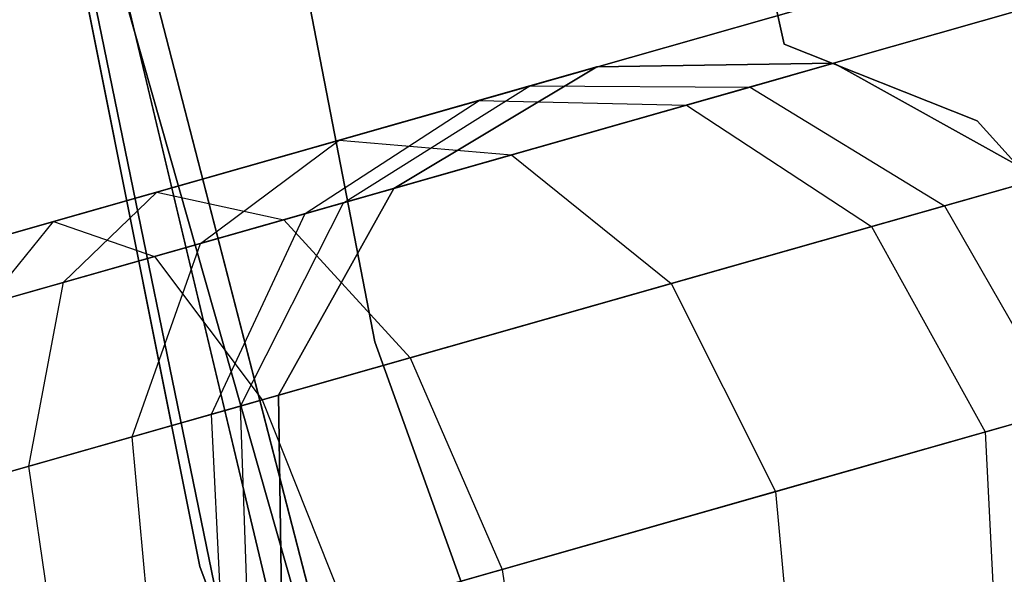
# Model space of a CAD drawing. Extents: x -129 to 129, y -127 to 130.
# Tile 64 of 188: x -60.08 to -57.93, y -15.57 to -14.36. Entities that reach past the tile are written whole.
import ezdxf

# ---------------------------------------------------------------- set-up
doc = ezdxf.new("R2010")
doc.units = 0
doc.header["$LTSCALE"] = 25.4
doc.layers.get('0').update_dxf_attribs({"linetype": 'CONTINUOUS'})

# ---------------------------------------------------------------- blocks, each defined once
blk = doc.blocks.new('NOME_B_PM2_STL')
at = {"color": 0}
for p, q in [((69.0944, -7.053, 18.9499), (70.8871, -16.2964, 18.9499)), ((70.8871, -16.2964, 17.9499), (69.0944, -7.053, 17.9499)), ((69.0944, -7.053, 18.9499), (70.8871, -16.2964, 18.9499)), ((70.8871, -16.2964, 17.9499), (69.0944, -7.053, 17.9499)), ((70.5046, -16.7872, 540.5779), (68.6415, -7.4797, 540.5779)), ((68.6415, -7.4797, 525.5779), (70.5046, -16.7872, 525.5779)), ((68.6415, -7.4797, 525.5779), (70.5046, -16.7872, 525.5779)), ((70.5046, -16.7872, 540.5779), (68.6415, -7.4797, 540.5779)), ((70.5895, -17.0863, 26.5779), (68.6798, -7.7883, 26.5779)), ((68.6798, -7.7883, 17.0779), (70.5895, -17.0863, 17.0779)), ((68.6798, -7.7883, 17.0779), (70.5895, -17.0863, 17.0779)), ((70.5895, -17.0863, 26.5779), (68.6798, -7.7883, 26.5779)), ((71.1576, -18.9561, 702.0779), (68.9558, -9.7229, 702.0779)), ((68.9558, -9.7229, 692.5779), (71.1576, -18.9561, 692.5779)), ((68.9558, -9.7229, 692.5779), (71.1576, -18.9561, 692.5779)), ((71.1576, -18.9561, 702.0779), (68.9558, -9.7229, 702.0779)), ((71.7815, -15.6454, 23.0779), (70.5803, -10.1496, 23.0779)), ((70.5803, -10.1496, 21.0779), (71.7815, -15.6454, 21.0779)), ((70.5803, -10.1496, 21.0779), (71.7815, -15.6454, 21.0779)), ((71.7815, -15.6454, 23.0779), (70.5803, -10.1496, 23.0779)), ((71.7815, -15.6454, 699.0779), (70.5803, -10.1496, 699.0779)), ((70.5803, -10.1496, 697.0779), (71.7815, -15.6454, 697.0779)), ((70.5803, -10.1496, 697.0779), (71.7815, -15.6454, 697.0779)), ((71.7815, -15.6454, 699.0779), (70.5803, -10.1496, 699.0779)), ((71.7815, -15.6454, 335.0779), (70.5803, -10.1496, 335.0779)), ((70.5803, -10.1496, 333.0779), (71.7815, -15.6454, 333.0779)), ((70.5803, -10.1496, 333.0779), (71.7815, -15.6454, 333.0779)), ((71.7815, -15.6454, 335.0779), (70.5803, -10.1496, 335.0779)), ((71.7815, -15.6454, 536.0779), (70.5803, -10.1496, 536.0779)), ((70.5803, -10.1496, 534.0779), (71.7815, -15.6454, 534.0779)), ((70.5803, -10.1496, 534.0779), (71.7815, -15.6454, 534.0779)), ((71.7815, -15.6454, 536.0779), (70.5803, -10.1496, 536.0779)), ((69.1973, -10.8564, 19.0779), (71.5693, -20.0394, 19.0779)), ((71.5693, -20.0394, 20.0779), (69.1973, -10.8564, 20.0779)), ((69.1973, -10.8564, 19.0779), (71.5693, -20.0394, 19.0779)), ((71.5693, -20.0394, 20.0779), (69.1973, -10.8564, 20.0779)), ((72.0113, -21.4335, 343.5779), (69.4213, -12.3016, 343.5779)), ((69.4213, -12.3016, 328.5779), (72.0113, -21.4335, 328.5779)), ((69.4213, -12.3016, 328.5779), (72.0113, -21.4335, 328.5779)), ((72.0113, -21.4335, 343.5779), (69.4213, -12.3016, 343.5779)), ((74.1964, -14.8915, 524.5779), (26.1051, -28.5746, 524.5779)), ((74.1964, -14.8915, 524.5779), (26.1051, -28.5746, 524.5779)), ((26.1051, -28.5746, 344.5779), (74.1964, -14.8915, 344.5779)), ((26.1051, -28.5746, 344.5779), (74.1964, -14.8915, 344.5779)), ((74.2331, -15.0203, 525.0779), (26.1418, -28.7035, 525.0779)), ((74.2331, -15.0203, 525.0779), (26.1418, -28.7035, 525.0779)), ((74.2331, -15.0203, 524.0779), (26.1418, -28.7035, 524.0779)), ((74.2331, -15.0203, 524.0779), (26.1418, -28.7035, 524.0779)), ((26.1418, -28.7035, 344.0779), (74.2331, -15.0203, 344.0779)), ((26.1418, -28.7035, 344.0779), (74.2331, -15.0203, 344.0779)), ((26.1418, -28.7035, 345.0779), (74.2331, -15.0203, 345.0779)), ((26.1418, -28.7035, 345.0779), (74.2331, -15.0203, 345.0779)), ((74.3333, -15.3724, 525.4439), (26.242, -29.0555, 525.4439)), ((74.3333, -15.3724, 525.4439), (26.242, -29.0555, 525.4439)), ((74.3333, -15.3724, 523.7119), (26.242, -29.0555, 523.7119)), ((74.3333, -15.3724, 523.7119), (26.242, -29.0555, 523.7119)), ((26.242, -29.0555, 343.7118), (74.3333, -15.3724, 343.7118)), ((26.242, -29.0555, 343.7118), (74.3333, -15.3724, 343.7118)), ((26.242, -29.0555, 345.4439), (74.3333, -15.3724, 345.4439)), ((26.242, -29.0555, 345.4439), (74.3333, -15.3724, 345.4439)), ((72.203, -15.8132, 23.0779), (71.7815, -15.6454, 23.0779)), ((71.7815, -15.6454, 23.0779), (71.7815, -15.6454, 21.0779)), ((71.7815, -15.6454, 21.0779), (72.203, -15.8132, 21.0779)), ((71.7815, -15.6454, 23.0779), (71.7815, -15.6454, 21.0779)), ((71.7815, -15.6454, 21.0779), (72.203, -15.8132, 21.0779)), ((72.203, -15.8132, 23.0779), (71.7815, -15.6454, 23.0779)), ((72.203, -15.8132, 699.0779), (71.7815, -15.6454, 699.0779)), ((71.7815, -15.6454, 699.0779), (71.7815, -15.6454, 697.0779)), ((71.7815, -15.6454, 697.0779), (72.203, -15.8132, 697.0779)), ((71.7815, -15.6454, 699.0779), (71.7815, -15.6454, 697.0779)), ((71.7815, -15.6454, 697.0779), (72.203, -15.8132, 697.0779)), ((72.203, -15.8132, 699.0779), (71.7815, -15.6454, 699.0779)), ((72.203, -15.8132, 335.0779), (71.7815, -15.6454, 335.0779)), ((71.7815, -15.6454, 335.0779), (71.7815, -15.6454, 333.0779)), ((71.7815, -15.6454, 333.0779), (72.203, -15.8132, 333.0779)), ((71.7815, -15.6454, 335.0779), (71.7815, -15.6454, 333.0779)), ((71.7815, -15.6454, 333.0779), (72.203, -15.8132, 333.0779)), ((72.203, -15.8132, 335.0779), (71.7815, -15.6454, 335.0779)), ((72.203, -15.8132, 536.0779), (71.7815, -15.6454, 536.0779)), ((71.7815, -15.6454, 536.0779), (71.7815, -15.6454, 534.0779)), ((71.7815, -15.6454, 534.0779), (72.203, -15.8132, 534.0779)), ((71.7815, -15.6454, 536.0779), (71.7815, -15.6454, 534.0779)), ((71.7815, -15.6454, 534.0779), (72.203, -15.8132, 534.0779)), ((72.203, -15.8132, 536.0779), (71.7815, -15.6454, 536.0779)), ((71.8898, -15.6871, 699.0779), (71.3722, -15.695, 699.0779)), ((71.3722, -15.695, 534.0779), (71.8898, -15.6871, 534.0779)), ((71.8898, -15.6871, 699.0779), (71.3722, -15.695, 699.0779)), ((71.8898, -15.6871, 693.5779), (71.3722, -15.695, 693.5779)), ((71.8898, -15.6871, 693.5779), (71.3722, -15.695, 693.5779)), ((71.8898, -15.6871, 539.5779), (71.3722, -15.695, 539.5779)), ((71.8898, -15.6871, 539.5779), (71.3722, -15.695, 539.5779)), ((71.3722, -15.695, 534.0779), (71.8898, -15.6871, 534.0779)), ((71.8898, -15.6871, 335.0779), (71.3722, -15.695, 335.0779)), ((71.3722, -15.695, 21.0779), (71.8898, -15.6871, 21.0779)), ((71.8898, -15.6871, 335.0779), (71.3722, -15.695, 335.0779)), ((71.8898, -15.6871, 329.5779), (71.3722, -15.695, 329.5779)), ((71.8898, -15.6871, 329.5779), (71.3722, -15.695, 329.5779)), ((71.8898, -15.6871, 25.5779), (71.3722, -15.695, 25.5779)), ((71.8898, -15.6871, 25.5779), (71.3722, -15.695, 25.5779)), ((71.3722, -15.695, 21.0779), (71.8898, -15.6871, 21.0779)), ((71.5677, -15.7787, 26.8279), (71.8898, -15.6871, 25.5779)), ((71.5677, -15.7787, 26.8279), (71.8898, -15.6871, 25.5779)), ((71.8898, -15.6871, 693.5779), (71.7068, -15.7391, 692.6212)), ((71.8898, -15.6871, 693.5779), (71.7068, -15.7391, 692.6212)), ((71.7068, -15.7391, 540.5345), (71.8898, -15.6871, 539.5779)), ((71.7068, -15.7391, 540.5345), (71.8898, -15.6871, 539.5779)), ((71.8898, -15.6871, 329.5779), (71.7068, -15.7391, 328.6212)), ((71.8898, -15.6871, 329.5779), (71.7068, -15.7391, 328.6212)), ((72.342, -15.9389, 699.0779), (71.8898, -15.6871, 699.0779)), ((71.8898, -15.6871, 534.0779), (72.342, -15.9389, 534.0779)), ((71.8898, -15.6871, 699.0779), (71.8898, -15.6871, 693.5779)), ((72.342, -15.9389, 699.0779), (71.8898, -15.6871, 699.0779)), ((72.342, -15.9389, 693.5779), (71.8898, -15.6871, 693.5779)), ((71.8898, -15.6871, 699.0779), (71.8898, -15.6871, 693.5779)), ((72.342, -15.9389, 693.5779), (71.8898, -15.6871, 693.5779)), ((72.342, -15.9389, 539.5779), (71.8898, -15.6871, 539.5779)), ((71.8898, -15.6871, 539.5779), (71.8898, -15.6871, 534.0779)), ((72.342, -15.9389, 539.5779), (71.8898, -15.6871, 539.5779)), ((71.8898, -15.6871, 534.0779), (72.342, -15.9389, 534.0779)), ((71.8898, -15.6871, 539.5779), (71.8898, -15.6871, 534.0779)), ((72.342, -15.9389, 335.0779), (71.8898, -15.6871, 335.0779)), ((71.8898, -15.6871, 21.0779), (72.342, -15.9389, 21.0779)), ((71.8898, -15.6871, 335.0779), (71.8898, -15.6871, 329.5779)), ((72.342, -15.9389, 335.0779), (71.8898, -15.6871, 335.0779)), ((72.342, -15.9389, 329.5779), (71.8898, -15.6871, 329.5779)), ((71.8898, -15.6871, 335.0779), (71.8898, -15.6871, 329.5779)), ((72.342, -15.9389, 329.5779), (71.8898, -15.6871, 329.5779)), ((72.342, -15.9389, 25.5779), (71.8898, -15.6871, 25.5779)), ((71.8898, -15.6871, 25.5779), (71.8898, -15.6871, 21.0779)), ((72.342, -15.9389, 25.5779), (71.8898, -15.6871, 25.5779)), ((71.8898, -15.6871, 21.0779), (72.342, -15.9389, 21.0779)), ((71.8898, -15.6871, 25.5779), (71.8898, -15.6871, 21.0779)), ((71.3722, -15.695, 699.0779), (70.928, -15.9607, 699.0779)), ((70.928, -15.9607, 534.0779), (71.3722, -15.695, 534.0779)), ((71.3722, -15.695, 699.0779), (70.928, -15.9607, 699.0779)), ((71.3722, -15.695, 693.5779), (70.928, -15.9607, 693.5779)), ((71.3722, -15.695, 693.5779), (70.928, -15.9607, 693.5779)), ((71.3722, -15.695, 539.5779), (70.928, -15.9607, 539.5779)), ((71.3722, -15.695, 539.5779), (70.928, -15.9607, 539.5779)), ((70.928, -15.9607, 534.0779), (71.3722, -15.695, 534.0779)), ((71.3722, -15.695, 335.0779), (70.928, -15.9607, 335.0779)), ((70.928, -15.9607, 21.0779), (71.3722, -15.695, 21.0779)), ((71.3722, -15.695, 335.0779), (70.928, -15.9607, 335.0779)), ((71.3722, -15.695, 329.5779), (70.928, -15.9607, 329.5779)), ((71.3722, -15.695, 329.5779), (70.928, -15.9607, 329.5779)), ((71.3722, -15.695, 25.5779), (70.928, -15.9607, 25.5779)), ((71.3722, -15.695, 25.5779), (70.928, -15.9607, 25.5779)), ((70.928, -15.9607, 21.0779), (71.3722, -15.695, 21.0779)), ((71.1145, -15.7684, 26.5779), (71.3722, -15.695, 25.5779)), ((71.1145, -15.7684, 26.5779), (71.3722, -15.695, 25.5779)), ((71.3722, -15.695, 693.5779), (71.2258, -15.7367, 692.8125)), ((71.3722, -15.695, 693.5779), (71.2258, -15.7367, 692.8125)), ((71.2258, -15.7367, 540.3432), (71.3722, -15.695, 539.5779)), ((71.2258, -15.7367, 540.3432), (71.3722, -15.695, 539.5779)), ((71.3722, -15.695, 329.5779), (71.2258, -15.7367, 328.8125)), ((71.3722, -15.695, 329.5779), (71.2258, -15.7367, 328.8125)), ((71.3722, -15.695, 699.0779), (71.3722, -15.695, 693.5779)), ((71.3722, -15.695, 699.0779), (71.3722, -15.695, 693.5779)), ((71.3722, -15.695, 539.5779), (71.3722, -15.695, 534.0779)), ((71.3722, -15.695, 539.5779), (71.3722, -15.695, 534.0779)), ((71.3722, -15.695, 335.0779), (71.3722, -15.695, 329.5779)), ((71.3722, -15.695, 335.0779), (71.3722, -15.695, 329.5779)), ((71.3722, -15.695, 25.5779), (71.3722, -15.695, 21.0779)), ((71.3722, -15.695, 25.5779), (71.3722, -15.695, 21.0779)), ((71.2258, -15.7367, 692.8125), (70.8088, -15.8553, 692.1636)), ((71.2258, -15.7367, 692.8125), (70.8088, -15.8553, 692.1636)), ((70.8088, -15.8553, 540.9921), (71.2258, -15.7367, 540.3432)), ((70.8088, -15.8553, 540.9921), (71.2258, -15.7367, 540.3432)), ((71.2258, -15.7367, 328.8125), (70.8088, -15.8553, 328.1636)), ((71.2258, -15.7367, 328.8125), (70.8088, -15.8553, 328.1636)), ((70.8182, -15.992, 693.0038), (71.2258, -15.7367, 692.8125)), ((70.8182, -15.992, 693.0038), (71.2258, -15.7367, 692.8125)), ((70.8182, -15.992, 540.1519), (71.2258, -15.7367, 540.3432)), ((70.8182, -15.992, 540.1519), (71.2258, -15.7367, 540.3432)), ((70.8182, -15.992, 329.0038), (71.2258, -15.7367, 328.8125)), ((70.8182, -15.992, 329.0038), (71.2258, -15.7367, 328.8125)), ((71.7068, -15.7391, 692.6212), (71.1855, -15.8874, 691.8101)), ((71.7068, -15.7391, 692.6212), (71.1855, -15.8874, 691.8101)), ((71.1855, -15.8874, 541.3456), (71.7068, -15.7391, 540.5345)), ((71.1855, -15.8874, 541.3456), (71.7068, -15.7391, 540.5345)), ((71.7068, -15.7391, 328.6212), (71.1855, -15.8874, 327.8101)), ((71.7068, -15.7391, 328.6212), (71.1855, -15.8874, 327.8101)), ((71.2258, -15.7367, 692.8125), (71.7068, -15.7391, 692.6212)), ((71.2258, -15.7367, 692.8125), (71.7068, -15.7391, 692.6212)), ((71.2258, -15.7367, 540.3432), (71.7068, -15.7391, 540.5345)), ((71.2258, -15.7367, 540.3432), (71.7068, -15.7391, 540.5345)), ((71.2258, -15.7367, 328.8125), (71.7068, -15.7391, 328.6212)), ((71.2258, -15.7367, 328.8125), (71.7068, -15.7391, 328.6212)), ((71.7068, -15.7391, 692.6212), (72.1322, -15.9986, 692.4811)), ((71.7068, -15.7391, 692.6212), (72.1322, -15.9986, 692.4811)), ((71.7068, -15.7391, 540.5345), (72.1322, -15.9986, 540.6746)), ((71.7068, -15.7391, 540.5345), (72.1322, -15.9986, 540.6746)), ((71.7068, -15.7391, 328.6212), (72.1322, -15.9986, 328.4811)), ((71.7068, -15.7391, 328.6212), (72.1322, -15.9986, 328.4811)), ((70.4104, -15.9687, 27.3099), (71.1145, -15.7684, 26.5779)), ((70.4104, -15.9687, 27.3099), (71.1145, -15.7684, 26.5779)), ((70.7347, -16.0157, 26.3279), (71.1145, -15.7684, 26.5779)), ((70.7347, -16.0157, 26.3279), (71.1145, -15.7684, 26.5779)), ((71.1145, -15.7684, 26.5779), (71.5677, -15.7787, 26.8279)), ((71.1145, -15.7684, 26.5779), (71.5677, -15.7787, 26.8279)), ((70.6875, -16.0291, 27.7429), (71.5677, -15.7787, 26.8279)), ((70.6875, -16.0291, 27.7429), (71.5677, -15.7787, 26.8279)), ((71.5677, -15.7787, 26.8279), (71.9727, -16.044, 27.0109)), ((71.5677, -15.7787, 26.8279), (71.9727, -16.044, 27.0109)), ((72.507, -16.1499, 23.0779), (72.203, -15.8132, 23.0779)), ((72.203, -15.8132, 23.0779), (72.203, -15.8132, 21.0779)), ((72.203, -15.8132, 21.0779), (72.507, -16.1499, 21.0779)), ((72.203, -15.8132, 23.0779), (72.203, -15.8132, 21.0779)), ((72.203, -15.8132, 21.0779), (72.507, -16.1499, 21.0779)), ((72.507, -16.1499, 23.0779), (72.203, -15.8132, 23.0779)), ((72.507, -16.1499, 699.0779), (72.203, -15.8132, 699.0779)), ((72.203, -15.8132, 699.0779), (72.203, -15.8132, 697.0779)), ((72.203, -15.8132, 697.0779), (72.507, -16.1499, 697.0779)), ((72.203, -15.8132, 699.0779), (72.203, -15.8132, 697.0779)), ((72.203, -15.8132, 697.0779), (72.507, -16.1499, 697.0779)), ((72.507, -16.1499, 699.0779), (72.203, -15.8132, 699.0779)), ((72.507, -16.1499, 335.0779), (72.203, -15.8132, 335.0779)), ((72.203, -15.8132, 335.0779), (72.203, -15.8132, 333.0779)), ((72.203, -15.8132, 333.0779), (72.507, -16.1499, 333.0779)), ((72.203, -15.8132, 335.0779), (72.203, -15.8132, 333.0779)), ((72.203, -15.8132, 333.0779), (72.507, -16.1499, 333.0779)), ((72.507, -16.1499, 335.0779), (72.203, -15.8132, 335.0779)), ((72.507, -16.1499, 536.0779), (72.203, -15.8132, 536.0779)), ((72.203, -15.8132, 536.0779), (72.203, -15.8132, 534.0779)), ((72.203, -15.8132, 534.0779), (72.507, -16.1499, 534.0779)), ((72.203, -15.8132, 536.0779), (72.203, -15.8132, 534.0779)), ((72.203, -15.8132, 534.0779), (72.507, -16.1499, 534.0779)), ((72.507, -16.1499, 536.0779), (72.203, -15.8132, 536.0779)), ((74.4701, -15.8533, 523.5779), (26.3788, -29.5364, 523.5779)), ((74.4701, -15.8533, 525.5779), (26.3788, -29.5364, 525.5779)), ((74.4701, -15.8533, 525.5779), (26.3788, -29.5364, 525.5779)), ((74.4701, -15.8533, 523.5779), (26.3788, -29.5364, 523.5779)), ((26.3788, -29.5364, 345.5779), (74.4701, -15.8533, 345.5779)), ((26.3788, -29.5364, 343.5779), (74.4701, -15.8533, 343.5779)), ((26.3788, -29.5364, 343.5779), (74.4701, -15.8533, 343.5779)), ((26.3788, -29.5364, 345.5779), (74.4701, -15.8533, 345.5779)), ((70.8088, -15.8553, 692.1636), (70.1847, -16.0329, 691.7301)), ((70.8088, -15.8553, 692.1636), (70.1847, -16.0329, 691.7301)), ((70.1847, -16.0329, 541.4256), (70.8088, -15.8553, 540.9921)), ((70.1847, -16.0329, 541.4256), (70.8088, -15.8553, 540.9921)), ((70.8088, -15.8553, 328.1636), (70.1847, -16.0329, 327.7301)), ((70.8088, -15.8553, 328.1636), (70.1847, -16.0329, 327.7301)), ((70.5054, -16.0809, 692.5172), (70.8088, -15.8553, 692.1636)), ((70.5054, -16.0809, 692.5172), (70.8088, -15.8553, 692.1636)), ((70.5054, -16.0809, 540.6385), (70.8088, -15.8553, 540.9921)), ((70.5054, -16.0809, 540.6385), (70.8088, -15.8553, 540.9921)), ((70.5054, -16.0809, 328.5172), (70.8088, -15.8553, 328.1636)), ((70.5054, -16.0809, 328.5172), (70.8088, -15.8553, 328.1636)), ((70.8088, -15.8553, 692.1636), (71.1855, -15.8874, 691.8101)), ((70.8088, -15.8553, 692.1636), (71.1855, -15.8874, 691.8101)), ((70.8088, -15.8553, 540.9921), (71.1855, -15.8874, 541.3456)), ((70.8088, -15.8553, 540.9921), (71.1855, -15.8874, 541.3456)), ((70.8088, -15.8553, 328.1636), (71.1855, -15.8874, 327.8101)), ((70.8088, -15.8553, 328.1636), (71.1855, -15.8874, 327.8101)), ((71.1855, -15.8874, 691.8101), (70.4054, -16.1094, 691.2682)), ((71.1855, -15.8874, 691.8101), (70.4054, -16.1094, 691.2682)), ((70.4054, -16.1094, 541.8876), (71.1855, -15.8874, 541.3456)), ((70.4054, -16.1094, 541.8876), (71.1855, -15.8874, 541.3456)), ((71.1855, -15.8874, 327.8101), (70.4054, -16.1094, 327.2682)), ((71.1855, -15.8874, 327.8101), (70.4054, -16.1094, 327.2682)), ((71.1855, -15.8874, 691.8101), (71.5346, -16.1687, 691.5513)), ((71.1855, -15.8874, 691.8101), (71.5346, -16.1687, 691.5513)), ((71.1855, -15.8874, 541.3456), (71.5346, -16.1687, 541.6044)), ((71.1855, -15.8874, 541.3456), (71.5346, -16.1687, 541.6044)), ((71.1855, -15.8874, 327.8101), (71.5346, -16.1687, 327.5513)), ((71.1855, -15.8874, 327.8101), (71.5346, -16.1687, 327.5513)), ((71.9727, -16.044, 27.0109), (72.342, -15.9389, 25.5779)), ((71.9727, -16.044, 27.0109), (72.342, -15.9389, 25.5779)), ((72.342, -15.9389, 693.5779), (72.1322, -15.9986, 692.4811)), ((72.342, -15.9389, 693.5779), (72.1322, -15.9986, 692.4811)), ((72.1322, -15.9986, 540.6746), (72.342, -15.9389, 539.5779)), ((72.1322, -15.9986, 540.6746), (72.342, -15.9389, 539.5779)), ((72.342, -15.9389, 329.5779), (72.1322, -15.9986, 328.4811)), ((72.342, -15.9389, 329.5779), (72.1322, -15.9986, 328.4811)), ((69.4486, -16.2423, 27.5779), (70.4104, -15.9687, 27.3099)), ((69.4486, -16.2423, 27.5779), (70.4104, -15.9687, 27.3099)), ((70.2066, -16.166, 26.8769), (70.4104, -15.9687, 27.3099)), ((70.2066, -16.166, 26.8769), (70.4104, -15.9687, 27.3099)), ((70.4104, -15.9687, 27.3099), (70.6875, -16.0291, 27.7429)), ((70.4104, -15.9687, 27.3099), (70.6875, -16.0291, 27.7429)), ((70.928, -15.9607, 699.0779), (70.6761, -16.4129, 699.0779)), ((70.6761, -16.4129, 534.0779), (70.928, -15.9607, 534.0779)), ((70.928, -15.9607, 699.0779), (70.6761, -16.4129, 699.0779)), ((70.928, -15.9607, 693.5779), (70.6761, -16.4129, 693.5779)), ((70.928, -15.9607, 693.5779), (70.6761, -16.4129, 693.5779)), ((70.928, -15.9607, 539.5779), (70.6761, -16.4129, 539.5779)), ((70.928, -15.9607, 539.5779), (70.6761, -16.4129, 539.5779)), ((70.6761, -16.4129, 534.0779), (70.928, -15.9607, 534.0779)), ((70.928, -15.9607, 335.0779), (70.6761, -16.4129, 335.0779)), ((70.6761, -16.4129, 21.0779), (70.928, -15.9607, 21.0779)), ((70.928, -15.9607, 335.0779), (70.6761, -16.4129, 335.0779)), ((70.928, -15.9607, 329.5779), (70.6761, -16.4129, 329.5779)), ((70.928, -15.9607, 329.5779), (70.6761, -16.4129, 329.5779)), ((70.928, -15.9607, 25.5779), (70.6761, -16.4129, 25.5779)), ((70.928, -15.9607, 25.5779), (70.6761, -16.4129, 25.5779)), ((70.6761, -16.4129, 21.0779), (70.928, -15.9607, 21.0779)), ((70.7347, -16.0157, 26.3279), (70.928, -15.9607, 25.5779)), ((70.7347, -16.0157, 26.3279), (70.928, -15.9607, 25.5779)), ((70.928, -15.9607, 693.5779), (70.8182, -15.992, 693.0038)), ((70.928, -15.9607, 693.5779), (70.8182, -15.992, 693.0038)), ((70.8182, -15.992, 540.1519), (70.928, -15.9607, 539.5779)), ((70.8182, -15.992, 540.1519), (70.928, -15.9607, 539.5779)), ((70.928, -15.9607, 329.5779), (70.8182, -15.992, 329.0038)), ((70.928, -15.9607, 329.5779), (70.8182, -15.992, 329.0038)), ((70.928, -15.9607, 699.0779), (70.928, -15.9607, 693.5779)), ((70.928, -15.9607, 699.0779), (70.928, -15.9607, 693.5779)), ((70.928, -15.9607, 539.5779), (70.928, -15.9607, 534.0779)), ((70.928, -15.9607, 539.5779), (70.928, -15.9607, 534.0779)), ((70.928, -15.9607, 335.0779), (70.928, -15.9607, 329.5779)), ((70.928, -15.9607, 335.0779), (70.928, -15.9607, 329.5779)), ((70.928, -15.9607, 25.5779), (70.928, -15.9607, 21.0779)), ((70.928, -15.9607, 25.5779), (70.928, -15.9607, 21.0779)), ((70.8182, -15.992, 693.0038), (70.5054, -16.0809, 692.5172)), ((70.8182, -15.992, 693.0038), (70.5054, -16.0809, 692.5172)), ((70.5054, -16.0809, 540.6385), (70.8182, -15.992, 540.1519)), ((70.5054, -16.0809, 540.6385), (70.8182, -15.992, 540.1519)), ((70.8182, -15.992, 329.0038), (70.5054, -16.0809, 328.5172)), ((70.8182, -15.992, 329.0038), (70.5054, -16.0809, 328.5172)), ((70.5931, -16.4366, 693.1439), (70.8182, -15.992, 693.0038)), ((70.5931, -16.4366, 693.1439), (70.8182, -15.992, 693.0038)), ((70.5931, -16.4366, 540.0118), (70.8182, -15.992, 540.1519)), ((70.5931, -16.4366, 540.0118), (70.8182, -15.992, 540.1519)), ((70.5931, -16.4366, 329.1439), (70.8182, -15.992, 329.0038)), ((70.5931, -16.4366, 329.1439), (70.8182, -15.992, 329.0038)), ((72.1322, -15.9986, 692.4811), (71.5346, -16.1687, 691.5513)), ((72.1322, -15.9986, 692.4811), (71.5346, -16.1687, 691.5513)), ((71.5346, -16.1687, 541.6044), (72.1322, -15.9986, 540.6746)), ((71.5346, -16.1687, 541.6044), (72.1322, -15.9986, 540.6746)), ((72.1322, -15.9986, 328.4811), (71.5346, -16.1687, 327.5513)), ((72.1322, -15.9986, 328.4811), (71.5346, -16.1687, 327.5513)), ((72.1322, -15.9986, 692.4811), (72.3881, -16.4457, 692.4298)), ((72.1322, -15.9986, 692.4811), (72.3881, -16.4457, 692.4298)), ((72.1322, -15.9986, 540.6746), (72.3881, -16.4457, 540.7259)), ((72.1322, -15.9986, 540.6746), (72.3881, -16.4457, 540.7259)), ((72.1322, -15.9986, 328.4811), (72.3881, -16.4457, 328.4298)), ((72.1322, -15.9986, 328.4811), (72.3881, -16.4457, 328.4298)), ((70.1847, -16.0329, 691.7301), (69.4486, -16.2423, 691.5779)), ((70.1847, -16.0329, 691.7301), (69.4486, -16.2423, 691.5779)), ((69.4486, -16.2423, 541.5779), (70.1847, -16.0329, 541.4256)), ((69.4486, -16.2423, 541.5779), (70.1847, -16.0329, 541.4256)), ((70.1847, -16.0329, 327.7301), (69.4486, -16.2423, 327.5779)), ((70.1847, -16.0329, 327.7301), (69.4486, -16.2423, 327.5779)), ((69.4852, -16.3712, 28.0779), (70.6875, -16.0291, 27.7429)), ((69.4852, -16.3712, 28.0779), (70.6875, -16.0291, 27.7429)), ((70.0374, -16.2141, 692.192), (70.1847, -16.0329, 691.7301)), ((70.0374, -16.2141, 692.192), (70.1847, -16.0329, 691.7301)), ((70.0374, -16.2141, 540.9637), (70.1847, -16.0329, 541.4256)), ((70.0374, -16.2141, 540.9637), (70.1847, -16.0329, 541.4256)), ((70.0374, -16.2141, 328.192), (70.1847, -16.0329, 327.7301)), ((70.0374, -16.2141, 328.192), (70.1847, -16.0329, 327.7301)), ((70.1847, -16.0329, 691.7301), (70.4054, -16.1094, 691.2682)), ((70.1847, -16.0329, 691.7301), (70.4054, -16.1094, 691.2682)), ((70.1847, -16.0329, 541.4256), (70.4054, -16.1094, 541.8876)), ((70.1847, -16.0329, 541.4256), (70.4054, -16.1094, 541.8876)), ((70.1847, -16.0329, 327.7301), (70.4054, -16.1094, 327.2682)), ((70.1847, -16.0329, 327.7301), (70.4054, -16.1094, 327.2682)), ((70.2066, -16.166, 26.8769), (70.7347, -16.0157, 26.3279)), ((70.2066, -16.166, 26.8769), (70.7347, -16.0157, 26.3279)), ((70.53, -16.4545, 26.1448), (70.7347, -16.0157, 26.3279)), ((70.53, -16.4545, 26.1448), (70.7347, -16.0157, 26.3279)), ((70.6875, -16.0291, 27.7429), (70.9637, -16.3311, 28.0599)), ((70.6875, -16.0291, 27.7429), (70.9637, -16.3311, 28.0599)), ((70.9637, -16.3311, 28.0599), (71.9727, -16.044, 27.0109)), ((70.9637, -16.3311, 28.0599), (71.9727, -16.044, 27.0109)), ((71.9727, -16.044, 27.0109), (72.2211, -16.4932, 27.0779)), ((71.9727, -16.044, 27.0109), (72.2211, -16.4932, 27.0779)), ((70.5054, -16.0809, 692.5172), (70.0374, -16.2141, 692.192)), ((70.5054, -16.0809, 692.5172), (70.0374, -16.2141, 692.192)), ((70.0374, -16.2141, 540.9637), (70.5054, -16.0809, 540.6385)), ((70.0374, -16.2141, 540.9637), (70.5054, -16.0809, 540.6385)), ((70.5054, -16.0809, 328.5172), (70.0374, -16.2141, 328.192)), ((70.5054, -16.0809, 328.5172), (70.0374, -16.2141, 328.192)), ((70.3566, -16.5038, 692.776), (70.5054, -16.0809, 692.5172)), ((70.3566, -16.5038, 692.776), (70.5054, -16.0809, 692.5172)), ((70.3566, -16.5038, 540.3797), (70.5054, -16.0809, 540.6385)), ((70.3566, -16.5038, 540.3797), (70.5054, -16.0809, 540.6385)), ((70.3566, -16.5038, 328.776), (70.5054, -16.0809, 328.5172)), ((70.3566, -16.5038, 328.776), (70.5054, -16.0809, 328.5172)), ((70.4054, -16.1094, 691.2682), (69.4852, -16.3712, 691.0779)), ((70.4054, -16.1094, 691.2682), (69.4852, -16.3712, 691.0779)), ((69.4852, -16.3712, 542.0779), (70.4054, -16.1094, 541.8876)), ((69.4852, -16.3712, 542.0779), (70.4054, -16.1094, 541.8876)), ((70.4054, -16.1094, 327.2682), (69.4852, -16.3712, 327.0779)), ((70.4054, -16.1094, 327.2682), (69.4852, -16.3712, 327.0779)), ((70.4054, -16.1094, 691.2682), (70.6403, -16.4231, 690.93)), ((70.4054, -16.1094, 691.2682), (70.6403, -16.4231, 690.93)), ((70.4054, -16.1094, 541.8876), (70.6403, -16.4231, 542.2257)), ((70.4054, -16.1094, 541.8876), (70.6403, -16.4231, 542.2257)), ((70.4054, -16.1094, 327.2682), (70.6403, -16.4231, 326.93)), ((70.4054, -16.1094, 327.2682), (70.6403, -16.4231, 326.93)), ((69.4852, -16.3712, 27.0779), (70.2066, -16.166, 26.8769)), ((69.4852, -16.3712, 27.0779), (70.2066, -16.166, 26.8769)), ((70.1308, -16.5681, 26.5599), (70.2066, -16.166, 26.8769)), ((70.1308, -16.5681, 26.5599), (70.2066, -16.166, 26.8769)), ((71.5346, -16.1687, 691.5513), (70.6403, -16.4231, 690.93)), ((71.5346, -16.1687, 691.5513), (70.6403, -16.4231, 690.93)), ((70.6403, -16.4231, 542.2257), (71.5346, -16.1687, 541.6044)), ((70.6403, -16.4231, 542.2257), (71.5346, -16.1687, 541.6044)), ((71.5346, -16.1687, 327.5513), (70.6403, -16.4231, 326.93)), ((71.5346, -16.1687, 327.5513), (70.6403, -16.4231, 326.93)), ((71.5346, -16.1687, 691.5513), (71.7626, -16.6236, 691.4565)), ((71.5346, -16.1687, 691.5513), (71.7626, -16.6236, 691.4565)), ((71.5346, -16.1687, 541.6044), (71.7626, -16.6236, 541.6992)), ((71.5346, -16.1687, 541.6044), (71.7626, -16.6236, 541.6992)), ((71.5346, -16.1687, 327.5513), (71.7626, -16.6236, 327.4565)), ((71.5346, -16.1687, 327.5513), (71.7626, -16.6236, 327.4565)), ((70.8871, -16.2964, 18.9499), (74.0697, -25.1577, 18.9499)), ((74.0697, -25.1577, 17.9499), (70.8871, -16.2964, 17.9499)), ((70.8871, -16.2964, 18.9499), (74.0697, -25.1577, 18.9499)), ((70.8871, -16.2964, 18.9499), (70.8871, -16.2964, 17.9499)), ((74.0697, -25.1577, 17.9499), (70.8871, -16.2964, 17.9499)), ((70.8871, -16.2964, 18.9499), (70.8871, -16.2964, 17.9499)), ((69.5854, -16.7233, 28.4439), (70.9637, -16.3311, 28.0599)), ((69.5854, -16.7233, 28.4439), (70.9637, -16.3311, 28.0599)), ((70.9637, -16.3311, 28.0599), (71.165, -16.7937, 28.1759)), ((70.9637, -16.3311, 28.0599), (71.165, -16.7937, 28.1759)), ((72.2211, -16.4932, 27.0779), (72.6077, -16.3832, 25.5779)), ((72.2211, -16.4932, 27.0779), (72.6077, -16.3832, 25.5779)), ((70.53, -16.4545, 26.1448), (70.6761, -16.4129, 25.5779)), ((70.53, -16.4545, 26.1448), (70.6761, -16.4129, 25.5779)), ((70.6761, -16.4129, 693.5779), (70.5931, -16.4366, 693.1439)), ((70.6761, -16.4129, 693.5779), (70.5931, -16.4366, 693.1439)), ((70.5931, -16.4366, 540.0118), (70.6761, -16.4129, 539.5779)), ((70.5931, -16.4366, 540.0118), (70.6761, -16.4129, 539.5779)), ((70.6761, -16.4129, 329.5779), (70.5931, -16.4366, 329.1439)), ((70.6761, -16.4129, 329.5779), (70.5931, -16.4366, 329.1439)), ((70.6761, -16.4129, 699.0779), (70.6841, -16.9305, 699.0779)), ((70.6841, -16.9305, 534.0779), (70.6761, -16.4129, 534.0779)), ((70.6761, -16.4129, 699.0779), (70.6841, -16.9305, 699.0779)), ((70.6761, -16.4129, 699.0779), (70.6761, -16.4129, 693.5779)), ((70.6761, -16.4129, 693.5779), (70.6841, -16.9305, 693.5779)), ((70.6761, -16.4129, 699.0779), (70.6761, -16.4129, 693.5779)), ((70.6761, -16.4129, 693.5779), (70.6841, -16.9305, 693.5779)), ((70.6761, -16.4129, 539.5779), (70.6841, -16.9305, 539.5779)), ((70.6761, -16.4129, 539.5779), (70.6841, -16.9305, 539.5779)), ((70.6761, -16.4129, 539.5779), (70.6761, -16.4129, 534.0779)), ((70.6841, -16.9305, 534.0779), (70.6761, -16.4129, 534.0779)), ((70.6761, -16.4129, 539.5779), (70.6761, -16.4129, 534.0779)), ((70.6761, -16.4129, 335.0779), (70.6841, -16.9305, 335.0779)), ((70.6841, -16.9305, 21.0779), (70.6761, -16.4129, 21.0779)), ((70.6761, -16.4129, 335.0779), (70.6841, -16.9305, 335.0779)), ((70.6761, -16.4129, 335.0779), (70.6761, -16.4129, 329.5779)), ((70.6761, -16.4129, 329.5779), (70.6841, -16.9305, 329.5779)), ((70.6761, -16.4129, 335.0779), (70.6761, -16.4129, 329.5779)), ((70.6761, -16.4129, 329.5779), (70.6841, -16.9305, 329.5779)), ((70.6761, -16.4129, 25.5779), (70.6841, -16.9305, 25.5779)), ((70.6761, -16.4129, 25.5779), (70.6841, -16.9305, 25.5779)), ((70.6761, -16.4129, 25.5779), (70.6761, -16.4129, 21.0779)), ((70.6841, -16.9305, 21.0779), (70.6761, -16.4129, 21.0779)), ((70.6761, -16.4129, 25.5779), (70.6761, -16.4129, 21.0779)), ((70.6403, -16.4231, 690.93), (69.5854, -16.7233, 690.7119)), ((70.6403, -16.4231, 690.93), (69.5854, -16.7233, 690.7119)), ((69.5854, -16.7233, 542.4439), (70.6403, -16.4231, 542.2257)), ((69.5854, -16.7233, 542.4439), (70.6403, -16.4231, 542.2257)), ((70.6403, -16.4231, 326.93), (69.5854, -16.7233, 326.7119)), ((70.6403, -16.4231, 326.93), (69.5854, -16.7233, 326.7119)), ((70.5931, -16.4366, 693.1439), (70.3566, -16.5038, 692.776)), ((70.5931, -16.4366, 693.1439), (70.3566, -16.5038, 692.776)), ((70.3566, -16.5038, 540.3797), (70.5931, -16.4366, 540.0118)), ((70.3566, -16.5038, 540.3797), (70.5931, -16.4366, 540.0118)), ((70.5931, -16.4366, 329.1439), (70.3566, -16.5038, 328.776)), ((70.5931, -16.4366, 329.1439), (70.3566, -16.5038, 328.776)), ((70.6109, -16.9513, 693.1952), (70.5931, -16.4366, 693.1439)), ((70.6109, -16.9513, 693.1952), (70.5931, -16.4366, 693.1439)), ((70.6109, -16.9513, 539.9606), (70.5931, -16.4366, 540.0118)), ((70.6109, -16.9513, 539.9606), (70.5931, -16.4366, 540.0118)), ((70.6109, -16.9513, 329.1952), (70.5931, -16.4366, 329.1439)), ((70.6109, -16.9513, 329.1952), (70.5931, -16.4366, 329.1439)), ((70.6403, -16.4231, 690.93), (70.8265, -16.89, 690.8062)), ((70.6403, -16.4231, 690.93), (70.8265, -16.89, 690.8062)), ((70.6403, -16.4231, 542.2257), (70.8265, -16.89, 542.3495)), ((70.6403, -16.4231, 542.2257), (70.8265, -16.89, 542.3495)), ((70.6403, -16.4231, 326.93), (70.8265, -16.89, 326.8062)), ((70.6403, -16.4231, 326.93), (70.8265, -16.89, 326.8062)), ((70.1308, -16.5681, 26.5599), (70.53, -16.4545, 26.1448)), ((70.1308, -16.5681, 26.5599), (70.53, -16.4545, 26.1448)), ((70.5552, -16.9672, 26.0779), (70.53, -16.4545, 26.1448)), ((70.5552, -16.9672, 26.0779), (70.53, -16.4545, 26.1448)), ((72.3881, -16.4457, 692.4298), (71.7626, -16.6236, 691.4565)), ((72.3881, -16.4457, 692.4298), (71.7626, -16.6236, 691.4565)), ((71.7626, -16.6236, 541.6992), (72.3881, -16.4457, 540.7259)), ((71.7626, -16.6236, 541.6992), (72.3881, -16.4457, 540.7259)), ((72.3881, -16.4457, 328.4298), (71.7626, -16.6236, 327.4565)), ((72.3881, -16.4457, 328.4298), (71.7626, -16.6236, 327.4565)), ((70.3566, -16.5038, 692.776), (70.0028, -16.6045, 692.5302)), ((70.3566, -16.5038, 692.776), (70.0028, -16.6045, 692.5302)), ((70.0028, -16.6045, 540.6255), (70.3566, -16.5038, 540.3797)), ((70.0028, -16.6045, 540.6255), (70.3566, -16.5038, 540.3797)), ((70.3566, -16.5038, 328.776), (70.0028, -16.6045, 328.5302)), ((70.3566, -16.5038, 328.776), (70.0028, -16.6045, 328.5302)), ((70.4024, -17.0107, 692.8708), (70.3566, -16.5038, 692.776)), ((70.4024, -17.0107, 692.8708), (70.3566, -16.5038, 692.776)), ((70.4024, -17.0107, 540.285), (70.3566, -16.5038, 540.3797)), ((70.4024, -17.0107, 540.285), (70.3566, -16.5038, 540.3797)), ((70.4024, -17.0107, 328.8708), (70.3566, -16.5038, 328.776)), ((70.4024, -17.0107, 328.8708), (70.3566, -16.5038, 328.776)), ((71.165, -16.7937, 28.1759), (72.2211, -16.4932, 27.0779)), ((71.165, -16.7937, 28.1759), (72.2211, -16.4932, 27.0779)), ((72.2211, -16.4932, 27.0779), (72.2464, -17.0058, 27.0109)), ((72.2211, -16.4932, 27.0779), (72.2464, -17.0058, 27.0109)), ((69.5854, -16.7233, 26.7118), (70.1308, -16.5681, 26.5599)), ((69.5854, -16.7233, 26.7118), (70.1308, -16.5681, 26.5599)), ((70.2032, -17.0673, 26.4439), (70.1308, -16.5681, 26.5599)), ((70.2032, -17.0673, 26.4439), (70.1308, -16.5681, 26.5599)), ((71.7626, -16.6236, 691.4565), (70.8265, -16.89, 690.8062)), ((71.7626, -16.6236, 691.4565), (70.8265, -16.89, 690.8062)), ((70.8265, -16.89, 542.3495), (71.7626, -16.6236, 541.6992)), ((70.8265, -16.89, 542.3495), (71.7626, -16.6236, 541.6992)), ((71.7626, -16.6236, 327.4565), (70.8265, -16.89, 326.8062)), ((71.7626, -16.6236, 327.4565), (70.8265, -16.89, 326.8062)), ((71.7626, -16.6236, 691.4565), (71.8083, -17.1305, 691.5513)), ((71.7626, -16.6236, 691.4565), (71.8083, -17.1305, 691.5513)), ((71.7626, -16.6236, 541.6992), (71.8083, -17.1305, 541.6044)), ((71.7626, -16.6236, 541.6992), (71.8083, -17.1305, 541.6044)), ((71.7626, -16.6236, 327.4565), (71.8083, -17.1305, 327.5513)), ((71.7626, -16.6236, 327.4565), (71.8083, -17.1305, 327.5513)), ((69.7222, -17.2042, 28.5779), (71.165, -16.7937, 28.1759)), ((69.7222, -17.2042, 28.5779), (71.165, -16.7937, 28.1759)), ((73.7666, -25.7012, 540.5779), (70.5046, -16.7872, 540.5779)), ((70.5046, -16.7872, 525.5779), (73.7666, -25.7012, 525.5779)), ((70.5046, -16.7872, 525.5779), (73.7666, -25.7012, 525.5779)), ((70.5046, -16.7872, 525.5779), (70.5046, -16.7872, 540.5779)), ((73.7666, -25.7012, 540.5779), (70.5046, -16.7872, 540.5779)), ((70.5046, -16.7872, 525.5779), (70.5046, -16.7872, 540.5779)), ((71.165, -16.7937, 28.1759), (71.2374, -17.2929, 28.0599)), ((71.165, -16.7937, 28.1759), (71.2374, -17.2929, 28.0599))]:
    blk.add_line(p, q, dxfattribs=at)

msp = doc.modelspace()

# ---------------------------------------------------------------- block references
at = {"color": 253}
msp.add_blockref('NOME_B_PM2_STL', (-130.1886, 1.2338, -1724.8619), dxfattribs=at)

doc.saveas('drawing.dxf')
